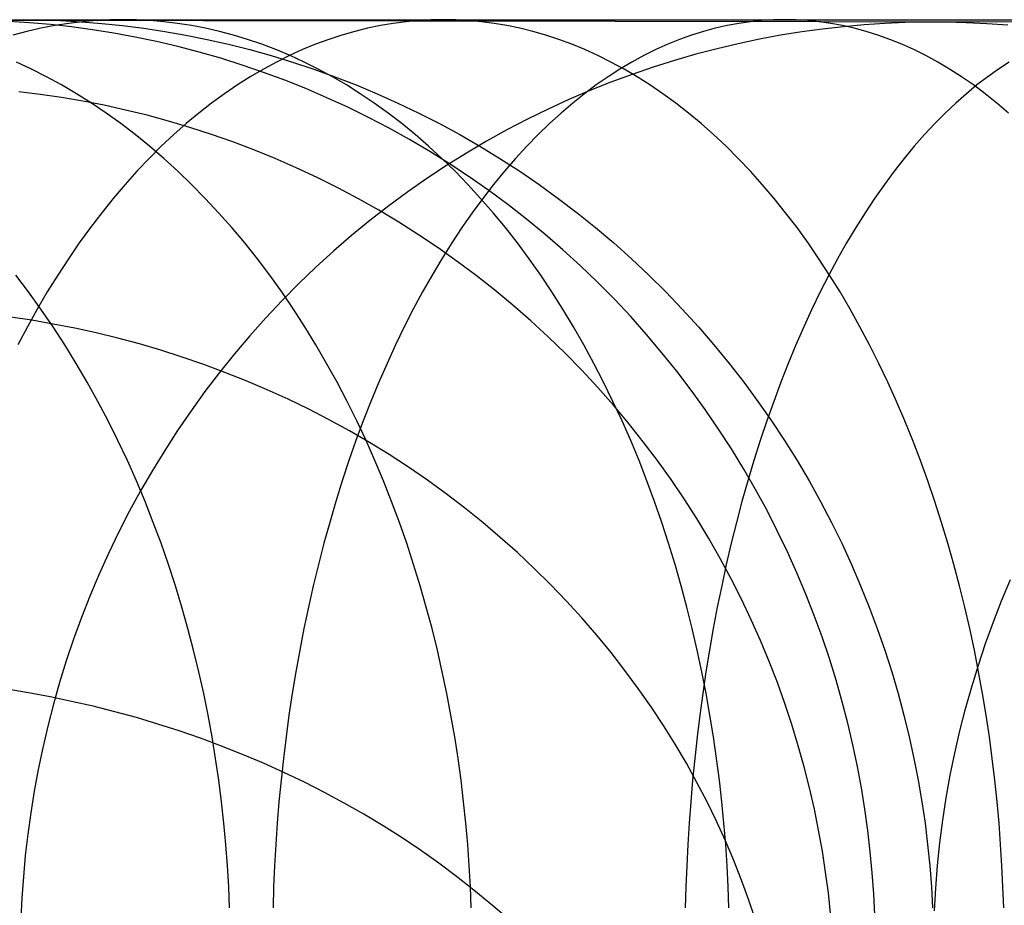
# Model space of a CAD drawing. Extents: x -10 to 451, y 0 to 260.
# Tile 27 of 61: x 66 to 82, y 163 to 178. Entities that reach past the tile are written whole.
import ezdxf

# ---------------------------------------------------------------- set-up
doc = ezdxf.new("R2010")
doc.units = 0
doc.layers.add('LIVELLO_04', color=200, linetype='CONTINUOUS')
doc.layers.add('PREDEFINITO', color=7, linetype='CONTINUOUS')

msp = doc.modelspace()

# ---------------------------------------------------------------- linework, layer by layer
at = {"layer": 'LIVELLO_04'}
for p, q in [((96.275, 177.778, 20.779), (64.455, 177.83, 680.02)), ((65.834, 177.789, 680.034), (65.485, 177.811, 680.031)), ((66.185, 177.758, 680.038), (65.834, 177.789, 680.034)), ((80.53, 177.792, 340.009), (80.187, 177.777, 340.008)), ((80.871, 177.799, 340.011), (80.53, 177.792, 340.009)), ((81.211, 177.798, 340.013), (80.871, 177.799, 340.011)), ((81.554, 177.79, 340.015), (81.211, 177.798, 340.013)), ((81.9, 177.773, 340.017), (81.554, 177.79, 340.015)), ((66.538, 177.719, 680.042), (66.185, 177.758, 680.038)), ((66.893, 177.671, 680.045), (66.538, 177.719, 680.042)), ((67.249, 177.614, 680.049), (66.893, 177.671, 680.045)), ((78.792, 177.635, 340.001), (78.438, 177.578, 339.999)), ((79.143, 177.683, 340.002), (78.792, 177.635, 340.001)), ((79.494, 177.722, 340.004), (79.143, 177.683, 340.002)), ((79.842, 177.754, 340.006), (79.494, 177.722, 340.004)), ((80.187, 177.777, 340.008), (79.842, 177.754, 340.006)), ((82.249, 177.749, 340.018), (81.9, 177.773, 340.017)), ((67.607, 177.548, 680.053), (67.249, 177.614, 680.049)), ((67.965, 177.473, 680.056), (67.607, 177.548, 680.053)), ((68.324, 177.388, 680.06), (67.965, 177.473, 680.056)), ((78.083, 177.512, 339.997), (77.727, 177.437, 339.995)), ((78.438, 177.578, 339.999), (78.083, 177.512, 339.997)), ((68.683, 177.295, 680.064), (68.324, 177.388, 680.06)), ((69.042, 177.192, 680.068), (68.683, 177.295, 680.064)), ((77.371, 177.353, 339.993), (77.014, 177.259, 339.992)), ((77.727, 177.437, 339.995), (77.371, 177.353, 339.993)), ((69.401, 177.079, 680.071), (69.042, 177.192, 680.068)), ((76.657, 177.156, 339.99), (76.301, 177.044, 339.988)), ((77.014, 177.259, 339.992), (76.657, 177.156, 339.99)), ((69.759, 176.956, 680.075), (69.401, 177.079, 680.071)), ((76.301, 177.044, 339.988), (75.945, 176.922, 339.986)), ((70.116, 176.824, 680.079), (69.759, 176.956, 680.075)), ((70.471, 176.683, 680.083), (70.116, 176.824, 680.079)), ((75.945, 176.922, 339.986), (75.59, 176.791, 339.984)), ((66.011, 176.585, 693.15), (65.656, 176.629, 693.154)), ((70.824, 176.531, 680.086), (70.471, 176.683, 680.083)), ((75.237, 176.65, 339.983), (74.885, 176.499, 339.981)), ((75.59, 176.791, 339.984), (75.237, 176.65, 339.983)), ((66.368, 176.533, 693.144), (66.011, 176.585, 693.15)), ((66.726, 176.472, 693.137), (66.368, 176.533, 693.144)), ((67.086, 176.403, 693.128), (66.726, 176.472, 693.137)), ((71.175, 176.37, 680.09), (70.824, 176.531, 680.086)), ((74.885, 176.499, 339.981), (74.536, 176.339, 339.979)), ((67.446, 176.324, 693.118), (67.086, 176.403, 693.128)), ((67.806, 176.236, 693.105), (67.446, 176.324, 693.118)), ((71.524, 176.199, 680.094), (71.175, 176.37, 680.09)), ((74.536, 176.339, 339.979), (74.189, 176.169, 339.977)), ((68.166, 176.138, 693.091), (67.806, 176.236, 693.105)), ((68.526, 176.031, 693.075), (68.166, 176.138, 693.091)), ((71.869, 176.019, 680.097), (71.524, 176.199, 680.094)), ((74.189, 176.169, 339.977), (73.845, 175.989, 339.976)), ((68.886, 175.915, 693.057), (68.526, 176.031, 693.075)), ((72.211, 175.829, 680.101), (71.869, 176.019, 680.097)), ((73.845, 175.989, 339.976), (73.504, 175.8, 339.974)), ((69.244, 175.789, 693.037), (68.886, 175.915, 693.057)), ((72.55, 175.629, 680.104), (72.211, 175.829, 680.101)), ((69.601, 175.654, 693.015), (69.244, 175.789, 693.037)), ((69.957, 175.509, 692.991), (69.601, 175.654, 693.015)), ((73.504, 175.8, 339.974), (73.166, 175.601, 339.972)), ((70.31, 175.355, 692.966), (69.957, 175.509, 692.991)), ((72.884, 175.42, 680.108), (72.55, 175.629, 680.104)), ((73.166, 175.601, 339.972), (72.833, 175.393, 339.971)), ((70.66, 175.191, 692.938), (70.31, 175.355, 692.966)), ((72.833, 175.393, 339.971), (72.504, 175.176, 339.969)), ((73.214, 175.202, 680.111), (72.884, 175.42, 680.108)), ((71.008, 175.018, 692.909), (70.66, 175.191, 692.938)), ((72.504, 175.176, 339.969), (72.18, 174.95, 339.967)), ((73.539, 174.975, 680.115), (73.214, 175.202, 680.111)), ((71.353, 174.835, 692.878), (71.008, 175.018, 692.909)), ((73.858, 174.739, 680.118), (73.539, 174.975, 680.115)), ((71.694, 174.643, 692.845), (71.353, 174.835, 692.878)), ((72.18, 174.95, 339.967), (71.861, 174.714, 339.966)), ((71.861, 174.714, 339.966), (71.547, 174.47, 339.964)), ((74.172, 174.495, 680.122), (73.858, 174.739, 680.118)), ((72.03, 174.442, 692.81), (71.694, 174.643, 692.845)), ((74.481, 174.242, 680.125), (74.172, 174.495, 680.122)), ((71.547, 174.47, 339.964), (71.239, 174.218, 339.963)), ((72.363, 174.231, 692.773), (72.03, 174.442, 692.81)), ((71.239, 174.218, 339.963), (70.937, 173.957, 339.961)), ((72.691, 174.012, 692.735), (72.363, 174.231, 692.773)), ((74.783, 173.98, 680.128), (74.481, 174.242, 680.125)), ((73.013, 173.784, 692.694), (72.691, 174.012, 692.735)), ((70.937, 173.957, 339.961), (70.641, 173.688, 339.96)), ((75.078, 173.711, 680.131), (74.783, 173.98, 680.128)), ((70.641, 173.688, 339.96), (70.353, 173.411, 339.958)), ((73.331, 173.547, 692.652), (73.013, 173.784, 692.694)), ((75.367, 173.433, 680.134), (75.078, 173.711, 680.131)), ((73.642, 173.302, 692.608), (73.331, 173.547, 692.652)), ((70.353, 173.411, 339.958), (70.071, 173.126, 339.957)), ((75.648, 173.149, 680.137), (75.367, 173.433, 680.134)), ((73.947, 173.049, 692.563), (73.642, 173.302, 692.608)), ((70.071, 173.126, 339.957), (69.797, 172.835, 339.956)), ((74.246, 172.787, 692.516), (73.947, 173.049, 692.563)), ((75.922, 172.857, 680.14), (75.648, 173.149, 680.137)), ((65.872, 172.795, 705.95), (65.513, 172.849, 705.968)), ((69.797, 172.835, 339.956), (69.53, 172.536, 339.954)), ((76.188, 172.558, 680.143), (75.922, 172.857, 680.14)), ((66.232, 172.733, 705.928), (65.872, 172.795, 705.95)), ((66.593, 172.663, 705.903), (66.232, 172.733, 705.928)), ((66.955, 172.584, 705.875), (66.593, 172.663, 705.903)), ((74.538, 172.518, 692.467), (74.246, 172.787, 692.516)), ((67.316, 172.496, 705.842), (66.955, 172.584, 705.875)), ((67.678, 172.399, 705.806), (67.316, 172.496, 705.842)), ((69.53, 172.536, 339.954), (69.271, 172.23, 339.953)), ((74.824, 172.242, 692.416), (74.538, 172.518, 692.467)), ((76.447, 172.252, 680.146), (76.188, 172.558, 680.143)), ((68.038, 172.293, 705.767), (67.678, 172.399, 705.806)), ((68.398, 172.179, 705.723), (68.038, 172.293, 705.767)), ((68.757, 172.055, 705.676), (68.398, 172.179, 705.723)), ((69.271, 172.23, 339.953), (69.02, 171.918, 339.952)), ((75.101, 171.958, 692.365), (74.824, 172.242, 692.416)), ((76.697, 171.94, 680.149), (76.447, 172.252, 680.146)), ((69.114, 171.922, 705.626), (68.757, 172.055, 705.676)), ((69.02, 171.918, 339.952), (68.778, 171.6, 339.951)), ((69.469, 171.781, 705.571), (69.114, 171.922, 705.626)), ((75.371, 171.668, 692.311), (75.101, 171.958, 692.365)), ((76.939, 171.623, 680.151), (76.697, 171.94, 680.149)), ((69.822, 171.63, 705.513), (69.469, 171.781, 705.571)), ((68.778, 171.6, 339.951), (68.544, 171.276, 339.95)), ((70.172, 171.47, 705.451), (69.822, 171.63, 705.513)), ((75.634, 171.371, 692.257), (75.371, 171.668, 692.311)), ((77.172, 171.299, 680.154), (76.939, 171.623, 680.151)), ((70.519, 171.302, 705.385), (70.172, 171.47, 705.451)), ((75.888, 171.068, 692.201), (75.634, 171.371, 692.257)), ((68.544, 171.276, 339.95), (68.319, 170.947, 339.949)), ((70.862, 171.125, 705.316), (70.519, 171.302, 705.385)), ((77.396, 170.971, 680.157), (77.172, 171.299, 680.154)), ((71.202, 170.938, 705.243), (70.862, 171.125, 705.316)), ((76.134, 170.758, 692.144), (75.888, 171.068, 692.201)), ((68.319, 170.947, 339.949), (68.103, 170.613, 339.948)), ((71.537, 170.744, 705.166), (71.202, 170.938, 705.243)), ((77.612, 170.637, 680.159), (77.396, 170.971, 680.157)), ((71.867, 170.541, 705.086), (71.537, 170.744, 705.166)), ((76.371, 170.444, 692.085), (76.134, 170.758, 692.144)), ((68.103, 170.613, 339.948), (67.895, 170.275, 339.947)), ((72.193, 170.329, 705.003), (71.867, 170.541, 705.086)), ((77.818, 170.3, 680.161), (77.612, 170.637, 680.159)), ((76.6, 170.124, 692.026), (76.371, 170.444, 692.085)), ((67.895, 170.275, 339.947), (67.697, 169.932, 339.946)), ((72.513, 170.11, 704.916), (72.193, 170.329, 705.003)), ((78.016, 169.958, 680.163), (77.818, 170.3, 680.161)), ((72.828, 169.882, 704.825), (72.513, 170.11, 704.916)), ((76.82, 169.799, 691.965), (76.6, 170.124, 692.026)), ((67.697, 169.932, 339.946), (67.508, 169.585, 339.945)), ((73.136, 169.647, 704.732), (72.828, 169.882, 704.825)), ((78.204, 169.612, 680.166), (78.016, 169.958, 680.163)), ((77.031, 169.47, 691.903), (76.82, 169.799, 691.965)), ((67.508, 169.585, 339.945), (67.329, 169.234, 339.944)), ((73.439, 169.404, 704.635), (73.136, 169.647, 704.732)), ((78.382, 169.263, 680.168), (78.204, 169.612, 680.166)), ((73.734, 169.153, 704.535), (73.439, 169.404, 704.635)), ((77.232, 169.136, 691.841), (77.031, 169.47, 691.903)), ((67.329, 169.234, 339.944), (67.159, 168.881, 339.943)), ((78.552, 168.911, 680.169), (78.382, 169.263, 680.168)), ((74.023, 168.896, 704.432), (73.734, 169.153, 704.535)), ((77.425, 168.799, 691.777), (77.232, 169.136, 691.841)), ((67.159, 168.881, 339.943), (66.998, 168.525, 339.942)), ((74.304, 168.632, 704.327), (74.023, 168.896, 704.432)), ((78.711, 168.556, 680.171), (78.552, 168.911, 680.169)), ((77.608, 168.458, 691.713), (77.425, 168.799, 691.777)), ((74.578, 168.361, 704.218), (74.304, 168.632, 704.327)), ((78.862, 168.199, 680.173), (78.711, 168.556, 680.171)), ((66.998, 168.525, 339.942), (66.847, 168.166, 339.942)), ((77.782, 168.115, 691.648), (77.608, 168.458, 691.713)), ((82.146, 168.09, 20.779), (82.294, 168.444, 20.779)), ((74.844, 168.084, 704.107), (74.578, 168.361, 704.218)), ((66.847, 168.166, 339.942), (66.706, 167.806, 339.941)), ((75.102, 167.801, 703.993), (74.844, 168.084, 704.107)), ((77.946, 167.768, 691.583), (77.782, 168.115, 691.648)), ((79.003, 167.841, 680.175), (78.862, 168.199, 680.173)), ((82.008, 167.733, 20.779), (82.146, 168.09, 20.779)), ((66.706, 167.806, 339.941), (66.574, 167.444, 339.941)), ((75.352, 167.512, 703.877), (75.102, 167.801, 703.993)), ((78.101, 167.42, 691.516), (77.946, 167.768, 691.583)), ((79.134, 167.481, 680.176), (79.003, 167.841, 680.175)), ((81.878, 167.373, 20.779), (82.008, 167.733, 20.779)), ((66.574, 167.444, 339.941), (66.451, 167.08, 339.94)), ((75.594, 167.218, 703.758), (75.352, 167.512, 703.877)), ((78.247, 167.07, 691.45), (78.101, 167.42, 691.516)), ((79.256, 167.119, 680.178), (79.134, 167.481, 680.176)), ((75.826, 166.919, 703.638), (75.594, 167.218, 703.758)), ((81.757, 167.01, 20.779), (81.878, 167.373, 20.779)), ((66.451, 167.08, 339.94), (66.338, 166.716, 339.94)), ((78.383, 166.718, 691.383), (78.247, 167.07, 691.45)), ((79.369, 166.757, 680.179), (79.256, 167.119, 680.178)), ((76.05, 166.616, 703.515), (75.826, 166.919, 703.638)), ((81.645, 166.645, 20.779), (81.757, 167.01, 20.779)), ((66.338, 166.716, 339.94), (66.234, 166.351, 339.939)), ((78.51, 166.364, 691.315), (78.383, 166.718, 691.383)), ((79.472, 166.395, 680.18), (79.369, 166.757, 680.179)), ((65.816, 166.544, 717.721), (65.454, 166.603, 717.759)), ((76.265, 166.308, 703.391), (76.05, 166.616, 703.515)), ((81.541, 166.277, 20.779), (81.645, 166.645, 20.779)), ((66.179, 166.477, 717.678), (65.816, 166.544, 717.721)), ((66.541, 166.401, 717.63), (66.179, 166.477, 717.678)), ((66.904, 166.318, 717.577), (66.541, 166.401, 717.63)), ((79.566, 166.033, 680.181), (79.472, 166.395, 680.18)), ((66.234, 166.351, 339.939), (66.14, 165.986, 339.939)), ((67.266, 166.227, 717.518), (66.904, 166.318, 717.577)), ((67.627, 166.128, 717.453), (67.266, 166.227, 717.518)), ((76.471, 165.996, 703.264), (76.265, 166.308, 703.391)), ((78.627, 166.01, 691.248), (78.51, 166.364, 691.315)), ((81.447, 165.907, 20.779), (81.541, 166.277, 20.779)), ((67.988, 166.02, 717.384), (67.627, 166.128, 717.453)), ((66.14, 165.986, 339.939), (66.055, 165.622, 339.938)), ((68.346, 165.905, 717.309), (67.988, 166.02, 717.384)), ((68.703, 165.781, 717.228), (68.346, 165.905, 717.309)), ((76.668, 165.68, 703.137), (76.471, 165.996, 703.264)), ((78.735, 165.656, 691.18), (78.627, 166.01, 691.248)), ((79.651, 165.671, 680.182), (79.566, 166.033, 680.181)), ((81.362, 165.534, 20.779), (81.447, 165.907, 20.779)), ((69.058, 165.649, 717.142), (68.703, 165.781, 717.228)), ((66.055, 165.622, 339.938), (65.979, 165.258, 339.938)), ((69.41, 165.51, 717.051), (69.058, 165.649, 717.142)), ((76.856, 165.361, 703.007), (76.668, 165.68, 703.137)), ((78.834, 165.301, 691.112), (78.735, 165.656, 691.18)), ((79.727, 165.309, 680.183), (79.651, 165.671, 680.182)), ((69.759, 165.362, 716.954), (69.41, 165.51, 717.051)), ((81.285, 165.16, 20.779), (81.362, 165.534, 20.779)), ((65.979, 165.258, 339.938), (65.912, 164.894, 339.938)), ((70.104, 165.206, 716.852), (69.759, 165.362, 716.954)), ((77.034, 165.039, 702.877), (76.856, 165.361, 703.007)), ((78.923, 164.947, 691.043), (78.834, 165.301, 691.112)), ((79.794, 164.948, 680.184), (79.727, 165.309, 680.183)), ((70.446, 165.042, 716.745), (70.104, 165.206, 716.852)), ((81.218, 164.784, 20.779), (81.285, 165.16, 20.779)), ((70.783, 164.871, 716.633), (70.446, 165.042, 716.745)), ((77.203, 164.715, 702.745), (77.034, 165.039, 702.877)), ((79.004, 164.593, 690.975), (78.923, 164.947, 691.043)), ((79.852, 164.589, 680.185), (79.794, 164.948, 680.184)), ((65.912, 164.894, 339.938), (65.854, 164.532, 339.938)), ((71.116, 164.691, 716.515), (70.783, 164.871, 716.633)), ((81.16, 164.406, 20.779), (81.218, 164.784, 20.779)), ((71.445, 164.505, 716.392), (71.116, 164.691, 716.515)), ((77.362, 164.388, 702.612), (77.203, 164.715, 702.745)), ((79.076, 164.24, 690.907), (79.004, 164.593, 690.975)), ((79.902, 164.231, 680.186), (79.852, 164.589, 680.185)), ((65.854, 164.532, 339.938), (65.804, 164.171, 339.937)), ((71.768, 164.311, 716.265), (71.445, 164.505, 716.392)), ((81.111, 164.027, 20.779), (81.16, 164.406, 20.779)), ((72.085, 164.109, 716.132), (71.768, 164.311, 716.265)), ((77.512, 164.06, 702.478), (77.362, 164.388, 702.612)), ((79.139, 163.888, 690.839), (79.076, 164.24, 690.907)), ((65.804, 164.171, 339.937), (65.763, 163.813, 339.937)), ((72.396, 163.901, 715.995), (72.085, 164.109, 716.132)), ((79.943, 163.875, 680.186), (79.902, 164.231, 680.186)), ((77.653, 163.729, 702.344), (77.512, 164.06, 702.478)), ((81.071, 163.647, 20.779), (81.111, 164.027, 20.779)), ((65.763, 163.813, 339.937), (65.731, 163.456, 339.937)), ((72.702, 163.685, 715.853), (72.396, 163.901, 715.995)), ((79.193, 163.537, 690.771), (79.139, 163.888, 690.839)), ((79.976, 163.521, 680.187), (79.943, 163.875, 680.186)), ((73, 163.463, 715.706), (72.702, 163.685, 715.853)), ((77.784, 163.398, 702.209), (77.653, 163.729, 702.344)), ((81.04, 163.265, 20.779), (81.071, 163.647, 20.779)), ((65.731, 163.456, 339.937), (65.707, 163.101, 339.937)), ((73.292, 163.235, 715.556), (73, 163.463, 715.706)), ((79.239, 163.188, 690.704), (79.193, 163.537, 690.771)), ((80.001, 163.17, 680.187), (79.976, 163.521, 680.187)), ((77.906, 163.066, 702.073), (77.784, 163.398, 702.209)), ((81.018, 162.883, 20.779), (81.04, 163.265, 20.779)), ((65.707, 163.101, 339.937), (65.691, 162.749, 339.937)), ((73.577, 163, 715.401), (73.292, 163.235, 715.556)), ((79.276, 162.842, 690.636), (79.239, 163.188, 690.704)), ((80.017, 162.821, 680.188), (80.001, 163.17, 680.187)), ((73.854, 162.76, 715.242), (73.577, 163, 715.401)), ((78.019, 162.733, 701.937), (77.906, 163.066, 702.073))]:
    msp.add_line(p, q, dxfattribs=at)
at = {"layer": 'PREDEFINITO'}
for p, q in [((64.841, 177.84, 1013.292), (67.406, 177.84, 1015.961)), ((65.329, 177.836, 20.779), (65.669, 177.84, 20.779)), ((65.669, 177.84, 20.779), (66.01, 177.836, 20.779)), ((66.01, 177.836, 20.779), (66.353, 177.824, 20.779)), ((66.353, 177.824, 20.779), (66.699, 177.805, 20.779)), ((66.723, 177.805, 1016.744), (66.491, 177.777, 1017.008)), ((66.699, 177.805, 20.779), (67.047, 177.777, 20.779)), ((66.952, 177.824, 1016.481), (66.723, 177.805, 1016.744)), ((67.18, 177.836, 1016.22), (66.952, 177.824, 1016.481)), ((67.406, 177.84, 1015.961), (67.18, 177.836, 1016.22)), ((67.406, 177.84, 1015.961), (70.054, 177.84, 1018.544)), ((67.632, 177.836, 1015.702), (67.406, 177.84, 1015.961)), ((67.859, 177.824, 1015.441), (67.632, 177.836, 1015.702)), ((68.089, 177.805, 1015.178), (67.859, 177.824, 1015.441)), ((68.32, 177.777, 1014.913), (68.089, 177.805, 1015.178)), ((70.054, 177.84, 1018.544), (72.784, 177.84, 1021.037)), ((72.153, 177.805, 1021.863), (71.939, 177.777, 1022.143)), ((72.365, 177.824, 1021.586), (72.153, 177.805, 1021.863)), ((72.575, 177.836, 1021.31), (72.365, 177.824, 1021.586)), ((72.784, 177.84, 1021.037), (72.575, 177.836, 1021.31)), ((72.784, 177.84, 1021.037), (75.607, 177.84, 1023.451)), ((72.993, 177.836, 1020.764), (72.784, 177.84, 1021.037)), ((73.203, 177.824, 1020.488), (72.993, 177.836, 1020.764)), ((73.416, 177.805, 1020.211), (73.203, 177.824, 1020.488)), ((73.629, 177.777, 1019.931), (73.416, 177.805, 1020.211)), ((75.607, 177.84, 1023.451), (78.508, 177.84, 1025.771)), ((77.931, 177.805, 1026.638), (77.735, 177.777, 1026.931)), ((78.125, 177.824, 1026.346), (77.931, 177.805, 1026.638)), ((78.317, 177.836, 1026.058), (78.125, 177.824, 1026.346)), ((78.508, 177.84, 1025.771), (78.317, 177.836, 1026.058)), ((78.508, 177.84, 1025.771), (81.511, 177.84, 1028.016)), ((78.699, 177.836, 1025.485), (78.508, 177.84, 1025.771)), ((78.891, 177.824, 1025.196), (78.699, 177.836, 1025.485)), ((79.085, 177.805, 1024.905), (78.891, 177.824, 1025.196)), ((79.28, 177.777, 1024.612), (79.085, 177.805, 1024.905)), ((81.511, 177.84, 1028.016), (84.589, 177.84, 1030.165)), ((65.79, 177.642, 1017.812), (65.554, 177.58, 1018.082)), ((66.025, 177.696, 1017.543), (65.79, 177.642, 1017.812)), ((66.259, 177.741, 1017.275), (66.025, 177.696, 1017.543)), ((66.491, 177.777, 1017.008), (66.259, 177.741, 1017.275)), ((67.047, 177.777, 20.779), (67.397, 177.741, 20.779)), ((67.397, 177.741, 20.779), (67.75, 177.696, 20.779)), ((67.75, 177.696, 20.779), (68.104, 177.642, 20.779)), ((68.104, 177.642, 20.779), (68.459, 177.58, 20.779)), ((68.553, 177.741, 1014.647), (68.32, 177.777, 1014.913)), ((68.786, 177.696, 1014.379), (68.553, 177.741, 1014.647)), ((69.021, 177.642, 1014.11), (68.786, 177.696, 1014.379)), ((69.257, 177.58, 1013.839), (69.021, 177.642, 1014.11)), ((71.291, 177.642, 1022.991), (71.073, 177.58, 1023.277)), ((71.508, 177.696, 1022.707), (71.291, 177.642, 1022.991)), ((71.724, 177.741, 1022.424), (71.508, 177.696, 1022.707)), ((71.939, 177.777, 1022.143), (71.724, 177.741, 1022.424)), ((73.844, 177.741, 1019.65), (73.629, 177.777, 1019.931)), ((74.06, 177.696, 1019.367), (73.844, 177.741, 1019.65)), ((74.278, 177.642, 1019.083), (74.06, 177.696, 1019.367)), ((74.496, 177.58, 1018.798), (74.278, 177.642, 1019.083)), ((77.143, 177.642, 1027.82), (76.944, 177.58, 1028.119)), ((77.341, 177.696, 1027.522), (77.143, 177.642, 1027.82)), ((77.539, 177.741, 1027.226), (77.341, 177.696, 1027.522)), ((77.735, 177.777, 1026.931), (77.539, 177.741, 1027.226)), ((79.477, 177.741, 1024.317), (79.28, 177.777, 1024.612)), ((79.674, 177.696, 1024.02), (79.477, 177.741, 1024.317)), ((79.873, 177.642, 1023.722), (79.674, 177.696, 1024.02)), ((80.072, 177.58, 1023.423), (79.873, 177.642, 1023.722)), ((68.459, 177.58, 20.779), (68.816, 177.508, 20.779)), ((68.816, 177.508, 20.779), (69.173, 177.427, 20.779)), ((69.494, 177.508, 1013.568), (69.257, 177.58, 1013.839)), ((69.731, 177.427, 1013.297), (69.494, 177.508, 1013.568)), ((70.854, 177.508, 1023.563), (70.635, 177.427, 1023.85)), ((71.073, 177.58, 1023.277), (70.854, 177.508, 1023.563)), ((74.714, 177.508, 1018.511), (74.496, 177.58, 1018.798)), ((74.933, 177.427, 1018.225), (74.714, 177.508, 1018.511)), ((76.744, 177.508, 1028.419), (76.543, 177.427, 1028.72)), ((76.944, 177.58, 1028.119), (76.744, 177.508, 1028.419)), ((80.272, 177.508, 1023.123), (80.072, 177.58, 1023.423)), ((80.472, 177.427, 1022.822), (80.272, 177.508, 1023.123)), ((69.173, 177.427, 20.779), (69.531, 177.337, 20.779)), ((69.531, 177.337, 20.779), (69.888, 177.238, 20.779)), ((69.968, 177.337, 1013.025), (69.731, 177.427, 1013.297)), ((70.206, 177.238, 1012.753), (69.968, 177.337, 1013.025)), ((70.415, 177.337, 1024.137), (70.196, 177.238, 1024.424)), ((70.635, 177.427, 1023.85), (70.415, 177.337, 1024.137)), ((75.153, 177.337, 1017.938), (74.933, 177.427, 1018.225)), ((75.372, 177.238, 1017.651), (75.153, 177.337, 1017.938)), ((76.343, 177.337, 1029.021), (76.142, 177.238, 1029.322)), ((76.543, 177.427, 1028.72), (76.343, 177.337, 1029.021)), ((80.673, 177.337, 1022.521), (80.472, 177.427, 1022.822)), ((80.873, 177.238, 1022.22), (80.673, 177.337, 1022.521)), ((65.867, 177.01, 1007.01), (65.613, 177.129, 1007.265)), ((69.977, 177.129, 1024.711), (69.758, 177.01, 1024.997)), ((69.888, 177.238, 20.779), (70.246, 177.129, 20.779)), ((70.196, 177.238, 1024.424), (69.977, 177.129, 1024.711)), ((70.443, 177.129, 1012.481), (70.206, 177.238, 1012.753)), ((70.246, 177.129, 20.779), (70.603, 177.01, 20.779)), ((70.68, 177.01, 1012.21), (70.443, 177.129, 1012.481)), ((75.591, 177.129, 1017.364), (75.372, 177.238, 1017.651)), ((75.81, 177.01, 1017.077), (75.591, 177.129, 1017.364)), ((75.942, 177.129, 1029.623), (75.742, 177.01, 1029.923)), ((76.142, 177.238, 1029.322), (75.942, 177.129, 1029.623)), ((81.074, 177.129, 1021.919), (80.873, 177.238, 1022.22)), ((81.274, 177.01, 1021.619), (81.074, 177.129, 1021.919)), ((82.274, 177.129, 1034.177), (82.093, 177.01, 1034.49)), ((66.12, 176.882, 1006.756), (65.867, 177.01, 1007.01)), ((69.758, 177.01, 1024.997), (69.539, 176.882, 1025.283)), ((70.603, 177.01, 20.779), (70.959, 176.882, 20.779)), ((70.916, 176.882, 1011.939), (70.68, 177.01, 1012.21)), ((75.742, 177.01, 1029.923), (75.542, 176.882, 1030.223)), ((76.029, 176.882, 1016.791), (75.81, 177.01, 1017.077)), ((81.473, 176.882, 1021.32), (81.274, 177.01, 1021.619)), ((82.093, 177.01, 1034.49), (81.913, 176.882, 1034.802)), ((66.372, 176.745, 1006.502), (66.12, 176.882, 1006.756)), ((69.539, 176.882, 1025.283), (69.322, 176.745, 1025.568)), ((71.151, 176.745, 1011.669), (70.916, 176.882, 1011.939)), ((70.959, 176.882, 20.779), (71.313, 176.745, 20.779)), ((75.542, 176.882, 1030.223), (75.343, 176.745, 1030.521)), ((76.246, 176.745, 1016.507), (76.029, 176.882, 1016.791)), ((81.672, 176.745, 1021.021), (81.473, 176.882, 1021.32)), ((81.913, 176.882, 1034.802), (81.733, 176.745, 1035.113)), ((66.623, 176.597, 1006.249), (66.372, 176.745, 1006.502)), ((69.322, 176.745, 1025.568), (69.105, 176.597, 1025.851)), ((71.385, 176.597, 1011.401), (71.151, 176.745, 1011.669)), ((71.313, 176.745, 20.779), (71.666, 176.597, 20.779)), ((75.343, 176.745, 1030.521), (75.146, 176.597, 1030.818)), ((76.463, 176.597, 1016.223), (76.246, 176.745, 1016.507)), ((81.733, 176.745, 1035.113), (81.555, 176.597, 1035.422)), ((81.87, 176.597, 1020.724), (81.672, 176.745, 1021.021)), ((66.872, 176.44, 1005.998), (66.623, 176.597, 1006.249)), ((69.105, 176.597, 1025.851), (68.89, 176.44, 1026.133)), ((71.618, 176.44, 1011.134), (71.385, 176.597, 1011.401)), ((71.666, 176.597, 20.779), (72.017, 176.44, 20.779)), ((75.146, 176.597, 1030.818), (74.949, 176.44, 1031.114)), ((76.678, 176.44, 1015.942), (76.463, 176.597, 1016.223)), ((81.555, 176.597, 1035.422), (81.377, 176.44, 1035.73)), ((82.067, 176.44, 1020.429), (81.87, 176.597, 1020.724)), ((67.12, 176.274, 1005.749), (66.872, 176.44, 1005.998)), ((68.89, 176.44, 1026.133), (68.676, 176.274, 1026.413)), ((71.85, 176.274, 1010.869), (71.618, 176.44, 1011.134)), ((72.017, 176.44, 20.779), (72.366, 176.274, 20.779)), ((74.949, 176.44, 1031.114), (74.753, 176.274, 1031.407)), ((76.892, 176.274, 1015.662), (76.678, 176.44, 1015.942)), ((81.377, 176.44, 1035.73), (81.201, 176.274, 1036.035)), ((82.262, 176.274, 1020.135), (82.067, 176.44, 1020.429)), ((67.366, 176.097, 1005.502), (67.12, 176.274, 1005.749)), ((68.676, 176.274, 1026.413), (68.464, 176.097, 1026.69)), ((72.079, 176.097, 1010.606), (71.85, 176.274, 1010.869)), ((72.366, 176.274, 20.779), (72.712, 176.097, 20.779)), ((74.753, 176.274, 1031.407), (74.559, 176.097, 1031.698)), ((77.104, 176.097, 1015.384), (76.892, 176.274, 1015.662)), ((81.201, 176.274, 1036.035), (81.026, 176.097, 1036.339)), ((67.609, 175.911, 1005.257), (67.366, 176.097, 1005.502)), ((68.464, 176.097, 1026.69), (68.254, 175.911, 1026.965)), ((72.307, 175.911, 1010.346), (72.079, 176.097, 1010.606)), ((72.712, 176.097, 20.779), (73.054, 175.911, 20.779)), ((74.559, 176.097, 1031.698), (74.367, 175.911, 1031.987)), ((77.314, 175.911, 1015.109), (77.104, 176.097, 1015.384)), ((81.026, 176.097, 1036.339), (80.852, 175.911, 1036.639)), ((67.85, 175.716, 1005.014), (67.609, 175.911, 1005.257)), ((68.254, 175.911, 1026.965), (68.046, 175.716, 1027.237)), ((72.532, 175.716, 1010.088), (72.307, 175.911, 1010.346)), ((73.054, 175.911, 20.779), (73.393, 175.716, 20.779)), ((74.367, 175.911, 1031.987), (74.177, 175.716, 1032.272)), ((77.522, 175.716, 1014.837), (77.314, 175.911, 1015.109)), ((80.852, 175.911, 1036.639), (80.681, 175.716, 1036.936)), ((68.046, 175.716, 1027.237), (67.84, 175.511, 1027.507)), ((68.088, 175.511, 1004.775), (67.85, 175.716, 1005.014)), ((72.754, 175.511, 1009.833), (72.532, 175.716, 1010.088)), ((73.393, 175.716, 20.779), (73.729, 175.511, 20.779)), ((74.177, 175.716, 1032.272), (73.989, 175.511, 1032.554)), ((77.728, 175.511, 1014.568), (77.522, 175.716, 1014.837)), ((80.681, 175.716, 1036.936), (80.511, 175.511, 1037.23)), ((67.84, 175.511, 1027.507), (67.637, 175.297, 1027.772)), ((68.324, 175.297, 1004.538), (68.088, 175.511, 1004.775)), ((72.974, 175.297, 1009.581), (72.754, 175.511, 1009.833)), ((73.729, 175.511, 20.779), (74.06, 175.297, 20.779)), ((73.989, 175.511, 1032.554), (73.804, 175.297, 1032.833)), ((77.931, 175.297, 1014.302), (77.728, 175.511, 1014.568)), ((80.511, 175.511, 1037.23), (80.344, 175.297, 1037.52)), ((67.637, 175.297, 1027.772), (67.437, 175.074, 1028.034)), ((68.555, 175.074, 1004.305), (68.324, 175.297, 1004.538)), ((73.19, 175.074, 1009.333), (72.974, 175.297, 1009.581)), ((73.804, 175.297, 1032.833), (73.621, 175.074, 1033.107)), ((74.06, 175.297, 20.779), (74.386, 175.074, 20.779)), ((78.131, 175.074, 1014.04), (77.931, 175.297, 1014.302)), ((80.344, 175.297, 1037.52), (80.179, 175.074, 1037.807)), ((67.437, 175.074, 1028.034), (67.24, 174.842, 1028.292)), ((68.784, 174.842, 1004.075), (68.555, 175.074, 1004.305)), ((73.403, 174.842, 1009.089), (73.19, 175.074, 1009.333)), ((73.621, 175.074, 1033.107), (73.44, 174.842, 1033.378)), ((74.386, 175.074, 20.779), (74.707, 174.842, 20.779)), ((78.328, 174.842, 1013.782), (78.131, 175.074, 1014.04)), ((80.179, 175.074, 1037.807), (80.016, 174.842, 1038.088)), ((67.24, 174.842, 1028.292), (67.046, 174.601, 1028.546)), ((69.008, 174.601, 1003.849), (68.784, 174.842, 1004.075)), ((73.44, 174.842, 1033.378), (73.263, 174.601, 1033.644)), ((73.613, 174.601, 1008.848), (73.403, 174.842, 1009.089)), ((74.707, 174.842, 20.779), (75.023, 174.601, 20.779)), ((78.522, 174.601, 1013.529), (78.328, 174.842, 1013.782)), ((80.016, 174.842, 1038.088), (79.856, 174.601, 1038.365)), ((67.046, 174.601, 1028.546), (66.856, 174.351, 1028.795)), ((69.229, 174.351, 1003.627), (69.008, 174.601, 1003.849)), ((73.263, 174.601, 1033.644), (73.089, 174.351, 1033.905)), ((73.819, 174.351, 1008.612), (73.613, 174.601, 1008.848)), ((75.023, 174.601, 20.779), (75.334, 174.351, 20.779)), ((78.713, 174.351, 1013.279), (78.522, 174.601, 1013.529)), ((79.856, 174.601, 1038.365), (79.699, 174.351, 1038.637)), ((66.856, 174.351, 1028.795), (66.669, 174.093, 1029.039)), ((69.445, 174.093, 1003.409), (69.229, 174.351, 1003.627)), ((73.089, 174.351, 1033.905), (72.919, 174.093, 1034.161)), ((74.021, 174.093, 1008.381), (73.819, 174.351, 1008.612)), ((75.334, 174.351, 20.779), (75.638, 174.093, 20.779)), ((78.899, 174.093, 1013.035), (78.713, 174.351, 1013.279)), ((79.699, 174.351, 1038.637), (79.545, 174.093, 1038.904)), ((66.669, 174.093, 1029.039), (66.486, 173.827, 1029.278)), ((69.657, 173.827, 1003.196), (69.445, 174.093, 1003.409)), ((72.919, 174.093, 1034.161), (72.752, 173.827, 1034.412)), ((74.219, 173.827, 1008.155), (74.021, 174.093, 1008.381)), ((75.638, 174.093, 20.779), (75.936, 173.827, 20.779)), ((79.082, 173.827, 1012.796), (78.899, 174.093, 1013.035)), ((79.545, 174.093, 1038.904), (79.394, 173.827, 1039.165)), ((66.486, 173.827, 1029.278), (66.308, 173.553, 1029.512)), ((69.864, 173.553, 1002.988), (69.657, 173.827, 1003.196)), ((72.752, 173.827, 1034.412), (72.588, 173.553, 1034.657)), ((74.412, 173.553, 1007.933), (74.219, 173.827, 1008.155)), ((75.936, 173.827, 20.779), (76.227, 173.553, 20.779)), ((79.261, 173.553, 1012.562), (79.082, 173.827, 1012.796)), ((79.394, 173.827, 1039.165), (79.247, 173.553, 1039.421)), ((65.817, 173.271, 997.525), (65.602, 173.553, 997.715)), ((66.308, 173.553, 1029.512), (66.133, 173.271, 1029.74)), ((70.066, 173.271, 1002.785), (69.864, 173.553, 1002.988)), ((72.588, 173.553, 1034.657), (72.429, 173.271, 1034.896)), ((74.601, 173.271, 1007.717), (74.412, 173.553, 1007.933)), ((76.227, 173.553, 20.779), (76.511, 173.271, 20.779)), ((79.247, 173.553, 1039.421), (79.103, 173.271, 1039.67)), ((79.435, 173.271, 1012.334), (79.261, 173.553, 1012.562)), ((66.026, 172.982, 997.341), (65.817, 173.271, 997.525)), ((66.133, 173.271, 1029.74), (65.963, 172.982, 1029.963)), ((70.263, 172.982, 1002.586), (70.066, 173.271, 1002.785)), ((72.429, 173.271, 1034.896), (72.274, 172.982, 1035.129)), ((74.784, 172.982, 1007.506), (74.601, 173.271, 1007.717)), ((76.511, 173.271, 20.779), (76.788, 172.982, 20.779)), ((79.103, 173.271, 1039.67), (78.963, 172.982, 1039.913)), ((79.605, 172.982, 1012.112), (79.435, 173.271, 1012.334)), ((65.963, 172.982, 1029.963), (65.798, 172.685, 1030.179)), ((66.229, 172.685, 997.161), (66.026, 172.982, 997.341)), ((70.454, 172.685, 1002.394), (70.263, 172.982, 1002.586)), ((72.274, 172.982, 1035.129), (72.123, 172.685, 1035.356)), ((74.963, 172.685, 1007.301), (74.784, 172.982, 1007.506)), ((76.788, 172.982, 20.779), (77.058, 172.685, 20.779)), ((78.963, 172.982, 1039.913), (78.827, 172.685, 1040.149)), ((79.77, 172.685, 1011.895), (79.605, 172.982, 1012.112)), ((65.798, 172.685, 1030.179), (65.637, 172.382, 1030.389)), ((66.426, 172.382, 996.986), (66.229, 172.685, 997.161)), ((70.64, 172.382, 1002.207), (70.454, 172.685, 1002.394)), ((72.123, 172.685, 1035.356), (71.976, 172.382, 1035.576)), ((75.137, 172.382, 1007.103), (74.963, 172.685, 1007.301)), ((77.058, 172.685, 20.779), (77.32, 172.382, 20.779)), ((78.827, 172.685, 1040.149), (78.694, 172.382, 1040.378)), ((79.931, 172.382, 1011.685), (79.77, 172.685, 1011.895)), ((66.617, 172.073, 996.817), (66.426, 172.382, 996.986)), ((70.82, 172.073, 1002.025), (70.64, 172.382, 1002.207)), ((71.976, 172.382, 1035.576), (71.834, 172.073, 1035.79)), ((75.305, 172.073, 1006.91), (75.137, 172.382, 1007.103)), ((77.32, 172.382, 20.779), (77.573, 172.073, 20.779)), ((78.694, 172.382, 1040.378), (78.566, 172.073, 1040.601)), ((80.086, 172.073, 1011.482), (79.931, 172.382, 1011.685)), ((66.802, 171.757, 996.653), (66.617, 172.073, 996.817)), ((70.995, 171.757, 1001.85), (70.82, 172.073, 1002.025)), ((71.834, 172.073, 1035.79), (71.696, 171.757, 1035.996)), ((75.468, 171.757, 1006.723), (75.305, 172.073, 1006.91)), ((77.573, 172.073, 20.779), (77.819, 171.757, 20.779)), ((78.566, 172.073, 1040.601), (78.442, 171.757, 1040.816)), ((80.237, 171.757, 1011.285), (80.086, 172.073, 1011.482)), ((66.981, 171.435, 996.495), (66.802, 171.757, 996.653)), ((71.163, 171.435, 1001.68), (70.995, 171.757, 1001.85)), ((71.696, 171.757, 1035.996), (71.563, 171.435, 1036.196)), ((75.625, 171.435, 1006.543), (75.468, 171.757, 1006.723)), ((77.819, 171.757, 20.779), (78.055, 171.435, 20.779)), ((78.442, 171.757, 1040.816), (78.322, 171.435, 1041.023)), ((80.382, 171.435, 1011.095), (80.237, 171.757, 1011.285)), ((67.153, 171.108, 996.342), (66.981, 171.435, 996.495)), ((71.325, 171.108, 1001.517), (71.163, 171.435, 1001.68)), ((71.563, 171.435, 1036.196), (71.435, 171.108, 1036.388)), ((75.777, 171.108, 1006.369), (75.625, 171.435, 1006.543)), ((78.055, 171.435, 20.779), (78.284, 171.108, 20.779)), ((78.322, 171.435, 1041.023), (78.206, 171.108, 1041.223)), ((80.522, 171.108, 1010.912), (80.382, 171.435, 1011.095)), ((67.318, 170.776, 996.196), (67.153, 171.108, 996.342)), ((71.435, 171.108, 1036.388), (71.312, 170.776, 1036.572)), ((71.481, 170.776, 1001.36), (71.325, 171.108, 1001.517)), ((75.922, 170.776, 1006.203), (75.777, 171.108, 1006.369)), ((78.206, 171.108, 1041.223), (78.095, 170.776, 1041.416)), ((78.284, 171.108, 20.779), (78.503, 170.776, 20.779)), ((80.657, 170.776, 1010.735), (80.522, 171.108, 1010.912)), ((67.477, 170.44, 996.055), (67.318, 170.776, 996.196)), ((71.312, 170.776, 1036.572), (71.194, 170.44, 1036.749)), ((71.631, 170.44, 1001.21), (71.481, 170.776, 1001.36)), ((76.062, 170.44, 1006.043), (75.922, 170.776, 1006.203)), ((78.095, 170.776, 1041.416), (77.989, 170.44, 1041.6)), ((78.503, 170.776, 20.779), (78.713, 170.44, 20.779)), ((80.786, 170.44, 1010.567), (80.657, 170.776, 1010.735)), ((67.629, 170.099, 995.921), (67.477, 170.44, 996.055)), ((71.194, 170.44, 1036.749), (71.082, 170.099, 1036.919)), ((71.774, 170.099, 1001.066), (71.631, 170.44, 1001.21)), ((76.195, 170.099, 1005.89), (76.062, 170.44, 1006.043)), ((77.989, 170.44, 1041.6), (77.887, 170.099, 1041.777)), ((78.713, 170.44, 20.779), (78.915, 170.099, 20.779)), ((80.909, 170.099, 1010.405), (80.786, 170.44, 1010.567)), ((67.774, 169.754, 995.793), (67.629, 170.099, 995.921)), ((71.082, 170.099, 1036.919), (70.974, 169.754, 1037.08)), ((71.91, 169.754, 1000.929), (71.774, 170.099, 1001.066)), ((76.323, 169.754, 1005.744), (76.195, 170.099, 1005.89)), ((77.887, 170.099, 1041.777), (77.79, 169.754, 1041.945)), ((78.915, 170.099, 20.779), (79.107, 169.754, 20.779)), ((81.027, 169.754, 1010.251), (80.909, 170.099, 1010.405)), ((67.911, 169.405, 995.671), (67.774, 169.754, 995.793)), ((70.974, 169.754, 1037.08), (70.871, 169.405, 1037.234)), ((72.04, 169.405, 1000.798), (71.91, 169.754, 1000.929)), ((76.444, 169.405, 1005.605), (76.323, 169.754, 1005.744)), ((77.79, 169.754, 1041.945), (77.698, 169.405, 1042.105)), ((79.107, 169.754, 20.779), (79.29, 169.405, 20.779)), ((81.139, 169.405, 1010.104), (81.027, 169.754, 1010.251)), ((68.042, 169.053, 995.555), (67.911, 169.405, 995.671)), ((70.871, 169.405, 1037.234), (70.774, 169.053, 1037.38)), ((72.163, 169.053, 1000.674), (72.04, 169.405, 1000.798)), ((76.559, 169.053, 1005.473), (76.444, 169.405, 1005.605)), ((77.698, 169.405, 1042.105), (77.61, 169.053, 1042.257)), ((79.29, 169.405, 20.779), (79.463, 169.053, 20.779)), ((81.245, 169.053, 1009.965), (81.139, 169.405, 1010.104)), ((68.166, 168.699, 995.446), (68.042, 169.053, 995.555)), ((70.774, 169.053, 1037.38), (70.682, 168.699, 1037.518)), ((72.279, 168.699, 1000.557), (72.163, 169.053, 1000.674)), ((76.668, 168.699, 1005.348), (76.559, 169.053, 1005.473)), ((77.61, 169.053, 1042.257), (77.527, 168.699, 1042.401)), ((79.463, 169.053, 20.779), (79.627, 168.699, 20.779)), ((81.346, 168.699, 1009.834), (81.245, 169.053, 1009.965)), ((68.282, 168.341, 995.342), (68.166, 168.699, 995.446)), ((70.682, 168.699, 1037.518), (70.596, 168.341, 1037.648)), ((72.389, 168.341, 1000.446), (72.279, 168.699, 1000.557)), ((76.77, 168.341, 1005.231), (76.668, 168.699, 1005.348)), ((77.527, 168.699, 1042.401), (77.449, 168.341, 1042.536)), ((79.627, 168.699, 20.779), (79.781, 168.341, 20.779)), ((81.441, 168.341, 1009.71), (81.346, 168.699, 1009.834)), ((68.391, 167.982, 995.246), (68.282, 168.341, 995.342)), ((70.596, 168.341, 1037.648), (70.515, 167.982, 1037.77)), ((72.492, 167.982, 1000.343), (72.389, 168.341, 1000.446)), ((76.866, 167.982, 1005.121), (76.77, 168.341, 1005.231)), ((77.449, 168.341, 1042.536), (77.376, 167.982, 1042.663)), ((79.781, 168.341, 20.779), (79.926, 167.982, 20.779)), ((81.53, 167.982, 1009.593), (81.441, 168.341, 1009.71)), ((68.493, 167.621, 995.155), (68.391, 167.982, 995.246)), ((70.515, 167.982, 1037.77), (70.439, 167.621, 1037.884)), ((72.588, 167.621, 1000.246), (72.492, 167.982, 1000.343)), ((76.956, 167.621, 1005.018), (76.866, 167.982, 1005.121)), ((77.376, 167.982, 1042.663), (77.307, 167.621, 1042.782)), ((79.926, 167.982, 20.779), (80.061, 167.621, 20.779)), ((81.613, 167.621, 1009.485), (81.53, 167.982, 1009.593)), ((68.588, 167.259, 995.071), (68.493, 167.621, 995.155)), ((70.439, 167.621, 1037.884), (70.368, 167.259, 1037.99)), ((72.678, 167.259, 1000.156), (72.588, 167.621, 1000.246)), ((77.04, 167.259, 1004.922), (76.956, 167.621, 1005.018)), ((77.307, 167.621, 1042.782), (77.243, 167.259, 1042.892)), ((80.061, 167.621, 20.779), (80.187, 167.259, 20.779)), ((81.69, 167.259, 1009.384), (81.613, 167.621, 1009.485)), ((68.676, 166.896, 994.994), (68.588, 167.259, 995.071)), ((70.368, 167.259, 1037.99), (70.303, 166.896, 1038.088)), ((72.76, 166.896, 1000.073), (72.678, 167.259, 1000.156)), ((77.117, 166.896, 1004.834), (77.04, 167.259, 1004.922)), ((77.243, 167.259, 1042.892), (77.184, 166.896, 1042.994)), ((80.187, 167.259, 20.779), (80.304, 166.896, 20.779)), ((81.761, 166.896, 1009.29), (81.69, 167.259, 1009.384)), ((68.757, 166.532, 994.922), (68.676, 166.896, 994.994)), ((70.303, 166.896, 1038.088), (70.243, 166.532, 1038.178)), ((72.836, 166.532, 999.996), (72.76, 166.896, 1000.073)), ((77.188, 166.532, 1004.752), (77.117, 166.896, 1004.834)), ((77.184, 166.896, 1042.994), (77.13, 166.532, 1043.088)), ((80.304, 166.896, 20.779), (80.411, 166.532, 20.779)), ((81.827, 166.532, 1009.204), (81.761, 166.896, 1009.29)), ((68.83, 166.169, 994.857), (68.757, 166.532, 994.922)), ((70.243, 166.532, 1038.178), (70.188, 166.169, 1038.26)), ((72.906, 166.169, 999.926), (72.836, 166.532, 999.996)), ((77.13, 166.532, 1043.088), (77.081, 166.169, 1043.174)), ((77.253, 166.169, 1004.678), (77.188, 166.532, 1004.752)), ((80.411, 166.532, 20.779), (80.508, 166.169, 20.779)), ((81.887, 166.169, 1009.126), (81.827, 166.532, 1009.204)), ((68.897, 165.805, 994.798), (68.83, 166.169, 994.857)), ((70.188, 166.169, 1038.26), (70.139, 165.805, 1038.334)), ((72.969, 165.805, 999.863), (72.906, 166.169, 999.926)), ((77.081, 166.169, 1043.174), (77.036, 165.805, 1043.251)), ((77.312, 165.805, 1004.611), (77.253, 166.169, 1004.678)), ((80.508, 166.169, 20.779), (80.597, 165.805, 20.779)), ((81.941, 165.805, 1009.055), (81.887, 166.169, 1009.126)), ((68.957, 165.441, 994.745), (68.897, 165.805, 994.798)), ((70.139, 165.805, 1038.334), (70.094, 165.441, 1038.401)), ((73.025, 165.441, 999.806), (72.969, 165.805, 999.863)), ((77.036, 165.805, 1043.251), (76.996, 165.441, 1043.321)), ((77.364, 165.441, 1004.55), (77.312, 165.805, 1004.611)), ((80.597, 165.805, 20.779), (80.676, 165.441, 20.779)), ((81.99, 165.441, 1008.991), (81.941, 165.805, 1009.055)), ((69.01, 165.079, 994.698), (68.957, 165.441, 994.745)), ((70.094, 165.441, 1038.401), (70.055, 165.079, 1038.46)), ((73.075, 165.079, 999.756), (73.025, 165.441, 999.806)), ((76.996, 165.441, 1043.321), (76.96, 165.079, 1043.383)), ((77.411, 165.079, 1004.497), (77.364, 165.441, 1004.55)), ((80.676, 165.441, 20.779), (80.747, 165.079, 20.779)), ((82.033, 165.079, 1008.935), (81.99, 165.441, 1008.991)), ((69.056, 164.717, 994.657), (69.01, 165.079, 994.698)), ((70.055, 165.079, 1038.46), (70.02, 164.717, 1038.512)), ((73.119, 164.717, 999.712), (73.075, 165.079, 999.756)), ((76.96, 165.079, 1043.383), (76.929, 164.717, 1043.436)), ((77.452, 164.717, 1004.45), (77.411, 165.079, 1004.497)), ((80.747, 165.079, 20.779), (80.808, 164.717, 20.779)), ((82.071, 164.717, 1008.885), (82.033, 165.079, 1008.935)), ((69.096, 164.357, 994.622), (69.056, 164.717, 994.657)), ((70.02, 164.717, 1038.512), (69.991, 164.357, 1038.557)), ((73.156, 164.357, 999.674), (73.119, 164.717, 999.712)), ((76.929, 164.717, 1043.436), (76.903, 164.357, 1043.483)), ((77.487, 164.357, 1004.41), (77.452, 164.717, 1004.45)), ((80.808, 164.717, 20.779), (80.861, 164.357, 20.779)), ((82.103, 164.357, 1008.843), (82.071, 164.717, 1008.885)), ((69.129, 163.998, 994.592), (69.096, 164.357, 994.622)), ((69.991, 164.357, 1038.557), (69.966, 163.998, 1038.594)), ((73.188, 163.998, 999.643), (73.156, 164.357, 999.674)), ((76.903, 164.357, 1043.483), (76.88, 163.998, 1043.521)), ((77.516, 163.998, 1004.377), (77.487, 164.357, 1004.41)), ((80.861, 164.357, 20.779), (80.905, 163.998, 20.779)), ((82.13, 163.998, 1008.808), (82.103, 164.357, 1008.843)), ((69.156, 163.642, 994.568), (69.129, 163.998, 994.592)), ((69.966, 163.998, 1038.594), (69.946, 163.642, 1038.624)), ((73.213, 163.642, 999.617), (73.188, 163.998, 999.643)), ((76.88, 163.998, 1043.521), (76.862, 163.642, 1043.553)), ((77.54, 163.642, 1004.349), (77.516, 163.998, 1004.377)), ((80.905, 163.998, 20.779), (80.94, 163.642, 20.779)), ((82.152, 163.642, 1008.779), (82.13, 163.998, 1008.808)), ((69.177, 163.287, 994.55), (69.156, 163.642, 994.568)), ((69.946, 163.642, 1038.624), (69.93, 163.287, 1038.647)), ((73.233, 163.287, 999.598), (73.213, 163.642, 999.617)), ((76.862, 163.642, 1043.553), (76.848, 163.287, 1043.577)), ((77.558, 163.287, 1004.329), (77.54, 163.642, 1004.349)), ((80.94, 163.642, 20.779), (80.968, 163.287, 20.779)), ((82.169, 163.287, 1008.757), (82.152, 163.642, 1008.779)), ((69.191, 162.935, 994.537), (69.177, 163.287, 994.55)), ((69.93, 163.287, 1038.647), (69.92, 162.935, 1038.663)), ((73.246, 162.935, 999.584), (73.233, 163.287, 999.598)), ((76.848, 163.287, 1043.577), (76.839, 162.935, 1043.594)), ((77.571, 162.935, 1004.314), (77.558, 163.287, 1004.329)), ((80.968, 163.287, 20.779), (80.987, 162.935, 20.779)), ((82.181, 162.935, 1008.741), (82.169, 163.287, 1008.757))]:
    msp.add_line(p, q, dxfattribs=at)

doc.saveas('drawing.dxf')
